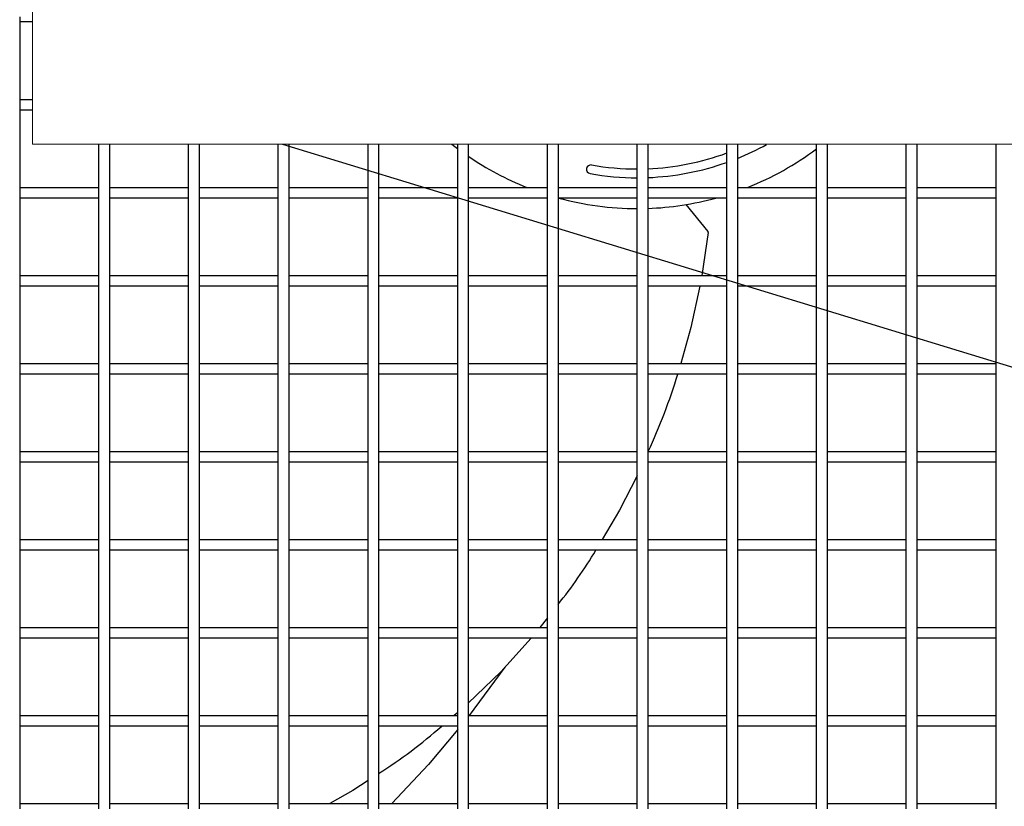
# Model space of a CAD drawing. Header units: millimetres. Extents: x 4 to 3534, y 14 to 98.
# Tile 39 of 161: x 18.506 to 18.786, y 58.35 to 58.574. Entities that reach past the tile are written whole.
import ezdxf

# ---------------------------------------------------------------- set-up
doc = ezdxf.new("R2010")
doc.units = ezdxf.units.MM
doc.header["$MEASUREMENT"] = 0
for name, color, linetype in [('ARQ - EQUIPO CONDENSADORA', 2, 'Continuous'), ('ARQ-TEXTO AMBIENTES', 2, 'Continuous'), ('ARQ-TEXTO4', 4, 'Continuous')]:
    doc.layers.add(name, color=color, linetype=linetype)

msp = doc.modelspace()

# ---------------------------------------------------------------- linework, layer by layer
at = {"layer": 'ARQ - EQUIPO CONDENSADORA', "color": 7, "linetype": 'Continuous'}
for p, q in [((18.50610317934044, 58.57443013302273), (18.50610317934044, 58.54943013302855)), ((18.50978867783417, 58.57293013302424), (18.50610317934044, 58.57293013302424)), ((18.50610317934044, 58.55093013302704), (18.50978867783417, 58.55093013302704)), ((18.50610317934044, 58.54943013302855), (18.50610317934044, 58.52443013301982)), ((18.50978867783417, 58.54793013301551), (18.50610317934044, 58.54793013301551)), ((18.5286031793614, 58.52442959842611), (18.5286031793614, 58.53819554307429)), ((18.53160317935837, 58.53819554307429), (18.53160317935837, 58.52443013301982)), ((18.55410317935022, 58.52442959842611), (18.55410317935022, 58.53819554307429)), ((18.55710317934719, 58.53819554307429), (18.55710317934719, 58.52443013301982)), ((18.57960317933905, 58.52442959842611), (18.57960317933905, 58.53819554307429)), ((18.58260317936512, 58.53819554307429), (18.58260317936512, 58.52443013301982)), ((18.60510317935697, 58.52442959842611), (18.60510317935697, 58.53819554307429)), ((18.60810317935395, 58.53819554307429), (18.60810317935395, 58.52443013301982)), ((18.6306031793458, 58.52442959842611), (18.6306031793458, 58.53819554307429)), ((18.63360317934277, 58.53819554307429), (18.63360317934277, 58.52443013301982)), ((18.65610317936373, 58.52442959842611), (18.65610317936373, 58.53819554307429)), ((18.6591031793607, 58.53819554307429), (18.6591031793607, 58.52443013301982)), ((18.68160317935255, 58.52442959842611), (18.68160317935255, 58.53819554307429)), ((18.68460317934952, 58.53819554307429), (18.68460317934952, 58.52443013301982)), ((18.70710317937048, 58.52442959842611), (18.70710317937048, 58.53819554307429)), ((18.71010317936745, 58.53819554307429), (18.71010317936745, 58.52443013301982)), ((18.7326031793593, 58.52442959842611), (18.7326031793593, 58.53819554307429)), ((18.73560317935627, 58.53819554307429), (18.73560317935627, 58.52443013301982)), ((18.75810317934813, 58.52442959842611), (18.75810317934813, 58.53819554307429)), ((18.7611031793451, 58.53819554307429), (18.7611031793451, 58.52443013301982)), ((18.78360317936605, 58.52442959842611), (18.78360317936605, 58.53819554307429)), ((18.50610317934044, 58.52593013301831), (18.5286031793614, 58.52593013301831)), ((18.53160317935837, 58.52593013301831), (18.55410317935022, 58.52593013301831)), ((18.55710317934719, 58.52593013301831), (18.57960317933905, 58.52593013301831)), ((18.58260317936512, 58.52593013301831), (18.60510317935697, 58.52593013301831)), ((18.60810317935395, 58.52593013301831), (18.6306031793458, 58.52593013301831)), ((18.63360317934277, 58.52593013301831), (18.65610317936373, 58.52593013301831)), ((18.6591031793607, 58.52593013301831), (18.68160317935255, 58.52593013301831)), ((18.68460317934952, 58.52593013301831), (18.70710317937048, 58.52593013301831)), ((18.71010317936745, 58.52593013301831), (18.7326031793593, 58.52593013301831)), ((18.73560317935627, 58.52593013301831), (18.75810317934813, 58.52593013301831)), ((18.7611031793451, 58.52593013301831), (18.78360317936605, 58.52593013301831)), ((18.50610317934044, 58.52443013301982), (18.50610317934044, 58.49943013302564)), ((18.5286031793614, 58.52293013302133), (18.50610317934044, 58.52293013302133)), ((18.5286031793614, 58.49942959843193), (18.5286031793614, 58.52442959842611)), ((18.53160317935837, 58.52443013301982), (18.53160317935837, 58.49943013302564)), ((18.55410317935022, 58.52293013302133), (18.53160317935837, 58.52293013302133)), ((18.55410317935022, 58.49942959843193), (18.55410317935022, 58.52442959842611)), ((18.55710317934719, 58.52443013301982), (18.55710317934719, 58.49943013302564)), ((18.57960317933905, 58.52293013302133), (18.55710317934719, 58.52293013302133)), ((18.57960317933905, 58.49942959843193), (18.57960317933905, 58.52442959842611)), ((18.58260317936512, 58.52443013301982), (18.58260317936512, 58.49943013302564)), ((18.60510317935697, 58.52293013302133), (18.58260317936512, 58.52293013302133)), ((18.60510317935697, 58.49942959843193), (18.60510317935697, 58.52442959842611)), ((18.60810317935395, 58.52443013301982), (18.60810317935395, 58.49943013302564)), ((18.6306031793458, 58.52293013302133), (18.60810317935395, 58.52293013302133)), ((18.6306031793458, 58.49942959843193), (18.6306031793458, 58.52442959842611)), ((18.63360317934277, 58.52443013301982), (18.63360317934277, 58.49943013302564)), ((18.65610317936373, 58.52293013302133), (18.63360317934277, 58.52293013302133)), ((18.65610317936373, 58.49942959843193), (18.65610317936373, 58.52442959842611)), ((18.6591031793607, 58.52443013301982), (18.6591031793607, 58.49943013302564)), ((18.68160317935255, 58.52293013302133), (18.6591031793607, 58.52293013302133)), ((18.68160317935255, 58.49942959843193), (18.68160317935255, 58.52442959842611)), ((18.68460317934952, 58.52443013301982), (18.68460317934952, 58.49943013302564)), ((18.70710317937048, 58.52293013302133), (18.68460317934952, 58.52293013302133)), ((18.70710317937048, 58.49942959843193), (18.70710317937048, 58.52442959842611)), ((18.71010317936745, 58.52443013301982), (18.71010317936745, 58.49943013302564)), ((18.7326031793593, 58.52293013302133), (18.71010317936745, 58.52293013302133)), ((18.7326031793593, 58.49942959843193), (18.7326031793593, 58.52442959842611)), ((18.73560317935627, 58.52443013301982), (18.73560317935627, 58.49943013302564)), ((18.75810317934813, 58.52293013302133), (18.73560317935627, 58.52293013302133)), ((18.75810317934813, 58.49942959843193), (18.75810317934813, 58.52442959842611)), ((18.7611031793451, 58.52443013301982), (18.7611031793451, 58.49943013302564)), ((18.78360317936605, 58.52293013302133), (18.7611031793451, 58.52293013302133)), ((18.78360317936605, 58.49942959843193), (18.78360317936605, 58.52442959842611)), ((18.69543048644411, 58.52106318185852), (18.70167573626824, 58.51344965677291)), ((18.70175527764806, 58.51317971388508), (18.69995040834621, 58.50093013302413)), ((18.50610317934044, 58.50093013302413), (18.5286031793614, 58.50093013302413)), ((18.53160317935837, 58.50093013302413), (18.55410317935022, 58.50093013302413)), ((18.55710317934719, 58.50093013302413), (18.57960317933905, 58.50093013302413)), ((18.58260317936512, 58.50093013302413), (18.60510317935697, 58.50093013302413)), ((18.60810317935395, 58.50093013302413), (18.6306031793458, 58.50093013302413)), ((18.63360317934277, 58.50093013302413), (18.65610317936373, 58.50093013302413)), ((18.6591031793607, 58.50093013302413), (18.68160317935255, 58.50093013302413)), ((18.68460317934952, 58.50093013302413), (18.70710317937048, 58.50093013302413)), ((18.71010317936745, 58.50093013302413), (18.7326031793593, 58.50093013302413)), ((18.73560317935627, 58.50093013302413), (18.75810317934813, 58.50093013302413)), ((18.7611031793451, 58.50093013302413), (18.78360317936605, 58.50093013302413)), ((18.50610317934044, 58.49943013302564), (18.50610317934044, 58.47443013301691)), ((18.5286031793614, 58.49793013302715), (18.50610317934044, 58.49793013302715)), ((18.5286031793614, 58.4744295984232), (18.5286031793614, 58.49942959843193)), ((18.53160317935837, 58.49943013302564), (18.53160317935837, 58.47443013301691)), ((18.55410317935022, 58.49793013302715), (18.53160317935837, 58.49793013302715)), ((18.55410317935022, 58.4744295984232), (18.55410317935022, 58.49942959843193)), ((18.55710317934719, 58.49943013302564), (18.55710317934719, 58.47443013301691)), ((18.57960317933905, 58.49793013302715), (18.55710317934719, 58.49793013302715)), ((18.57960317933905, 58.4744295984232), (18.57960317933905, 58.49942959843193)), ((18.58260317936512, 58.49943013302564), (18.58260317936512, 58.47443013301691)), ((18.60510317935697, 58.49793013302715), (18.58260317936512, 58.49793013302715)), ((18.60510317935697, 58.4744295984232), (18.60510317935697, 58.49942959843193)), ((18.60810317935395, 58.49943013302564), (18.60810317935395, 58.47443013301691)), ((18.6306031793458, 58.49793013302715), (18.60810317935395, 58.49793013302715)), ((18.6306031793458, 58.4744295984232), (18.6306031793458, 58.49942959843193)), ((18.63360317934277, 58.49943013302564), (18.63360317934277, 58.47443013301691)), ((18.65610317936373, 58.49793013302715), (18.63360317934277, 58.49793013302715)), ((18.65610317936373, 58.4744295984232), (18.65610317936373, 58.49942959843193)), ((18.6591031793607, 58.49943013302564), (18.6591031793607, 58.47443013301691)), ((18.68160317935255, 58.49793013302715), (18.6591031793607, 58.49793013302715)), ((18.68160317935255, 58.4744295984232), (18.68160317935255, 58.49942959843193)), ((18.68460317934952, 58.49943013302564), (18.68460317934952, 58.47443013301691)), ((18.70710317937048, 58.49793013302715), (18.68460317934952, 58.49793013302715)), ((18.69939445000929, 58.49793013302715), (18.69688105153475, 58.48616189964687)), ((18.70710317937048, 58.4744295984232), (18.70710317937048, 58.49942959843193)), ((18.71010317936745, 58.49943013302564), (18.71010317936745, 58.47443013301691)), ((18.7326031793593, 58.49793013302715), (18.71010317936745, 58.49793013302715)), ((18.7326031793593, 58.4744295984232), (18.7326031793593, 58.49942959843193)), ((18.73560317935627, 58.49943013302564), (18.73560317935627, 58.47443013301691)), ((18.75810317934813, 58.49793013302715), (18.73560317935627, 58.49793013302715)), ((18.75810317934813, 58.4744295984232), (18.75810317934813, 58.49942959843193)), ((18.7611031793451, 58.49943013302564), (18.7611031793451, 58.47443013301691)), ((18.78360317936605, 58.49793013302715), (18.7611031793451, 58.49793013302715)), ((18.78360317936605, 58.4744295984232), (18.78360317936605, 58.49942959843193)), ((18.69688105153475, 58.48616189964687), (18.69400280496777, 58.4759301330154)), ((18.50610317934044, 58.4759301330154), (18.5286031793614, 58.4759301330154)), ((18.53160317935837, 58.4759301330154), (18.55410317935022, 58.4759301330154)), ((18.55710317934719, 58.4759301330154), (18.57960317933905, 58.4759301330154)), ((18.58260317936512, 58.4759301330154), (18.60510317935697, 58.4759301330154)), ((18.60810317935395, 58.4759301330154), (18.6306031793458, 58.4759301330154)), ((18.63360317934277, 58.4759301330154), (18.65610317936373, 58.4759301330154)), ((18.6591031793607, 58.4759301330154), (18.68160317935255, 58.4759301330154)), ((18.68460317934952, 58.4759301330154), (18.70710317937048, 58.4759301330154)), ((18.71010317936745, 58.4759301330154), (18.7326031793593, 58.4759301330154)), ((18.73560317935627, 58.4759301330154), (18.75810317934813, 58.4759301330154)), ((18.7611031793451, 58.4759301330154), (18.78360317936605, 58.4759301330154)), ((18.50610317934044, 58.47443013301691), (18.50610317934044, 58.44943013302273)), ((18.5286031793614, 58.47293013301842), (18.50610317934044, 58.47293013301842)), ((18.5286031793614, 58.44942959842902), (18.5286031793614, 58.4744295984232)), ((18.53160317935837, 58.47443013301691), (18.53160317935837, 58.44943013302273)), ((18.55410317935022, 58.47293013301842), (18.53160317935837, 58.47293013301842)), ((18.55410317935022, 58.44942959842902), (18.55410317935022, 58.4744295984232)), ((18.55710317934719, 58.47443013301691), (18.55710317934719, 58.44943013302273)), ((18.57960317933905, 58.47293013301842), (18.55710317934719, 58.47293013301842)), ((18.57960317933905, 58.44942959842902), (18.57960317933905, 58.4744295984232)), ((18.58260317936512, 58.47443013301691), (18.58260317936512, 58.44943013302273)), ((18.60510317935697, 58.47293013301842), (18.58260317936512, 58.47293013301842)), ((18.60510317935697, 58.44942959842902), (18.60510317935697, 58.4744295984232)), ((18.60810317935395, 58.47443013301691), (18.60810317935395, 58.44943013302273)), ((18.6306031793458, 58.47293013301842), (18.60810317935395, 58.47293013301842)), ((18.6306031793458, 58.44942959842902), (18.6306031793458, 58.4744295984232)), ((18.63360317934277, 58.47443013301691), (18.63360317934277, 58.44943013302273)), ((18.65610317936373, 58.47293013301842), (18.63360317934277, 58.47293013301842)), ((18.65610317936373, 58.44942959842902), (18.65610317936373, 58.4744295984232)), ((18.6591031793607, 58.47443013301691), (18.6591031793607, 58.44943013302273)), ((18.68160317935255, 58.47293013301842), (18.6591031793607, 58.47293013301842)), ((18.68160317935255, 58.44942959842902), (18.68160317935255, 58.4744295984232)), ((18.68460317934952, 58.47443013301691), (18.68460317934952, 58.44943013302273)), ((18.70710317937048, 58.47293013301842), (18.68460317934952, 58.47293013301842)), ((18.70710317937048, 58.44942959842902), (18.70710317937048, 58.4744295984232)), ((18.71010317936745, 58.47443013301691), (18.71010317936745, 58.44943013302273)), ((18.7326031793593, 58.47293013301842), (18.71010317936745, 58.47293013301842)), ((18.7326031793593, 58.44942959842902), (18.7326031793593, 58.4744295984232)), ((18.73560317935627, 58.47443013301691), (18.73560317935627, 58.44943013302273)), ((18.75810317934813, 58.47293013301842), (18.73560317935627, 58.47293013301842)), ((18.75810317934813, 58.44942959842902), (18.75810317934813, 58.4744295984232)), ((18.7611031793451, 58.47443013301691), (18.7611031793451, 58.44943013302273)), ((18.78360317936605, 58.47293013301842), (18.7611031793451, 58.47293013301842)), ((18.78360317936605, 58.44942959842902), (18.78360317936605, 58.4744295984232)), ((18.50610317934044, 58.45093013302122), (18.5286031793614, 58.45093013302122)), ((18.50610317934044, 58.44943013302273), (18.50610317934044, 58.424430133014)), ((18.5286031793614, 58.42442959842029), (18.5286031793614, 58.44942959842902)), ((18.53160317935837, 58.45093013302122), (18.55410317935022, 58.45093013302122)), ((18.53160317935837, 58.44943013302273), (18.53160317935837, 58.424430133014)), ((18.55410317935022, 58.42442959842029), (18.55410317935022, 58.44942959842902)), ((18.55710317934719, 58.45093013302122), (18.57960317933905, 58.45093013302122)), ((18.55710317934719, 58.44943013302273), (18.55710317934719, 58.424430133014)), ((18.57960317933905, 58.42442959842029), (18.57960317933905, 58.44942959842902)), ((18.58260317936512, 58.45093013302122), (18.60510317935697, 58.45093013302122)), ((18.58260317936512, 58.44943013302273), (18.58260317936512, 58.424430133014)), ((18.60510317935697, 58.42442959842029), (18.60510317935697, 58.44942959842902)), ((18.60810317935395, 58.45093013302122), (18.6306031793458, 58.45093013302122)), ((18.60810317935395, 58.44943013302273), (18.60810317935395, 58.424430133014)), ((18.6306031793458, 58.42442959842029), (18.6306031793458, 58.44942959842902)), ((18.63360317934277, 58.45093013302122), (18.65610317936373, 58.45093013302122)), ((18.63360317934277, 58.44943013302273), (18.63360317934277, 58.424430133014)), ((18.65610317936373, 58.42442959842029), (18.65610317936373, 58.44942959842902)), ((18.6591031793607, 58.45093013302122), (18.68160317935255, 58.45093013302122)), ((18.6591031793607, 58.44943013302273), (18.6591031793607, 58.424430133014)), ((18.68160317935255, 58.42442959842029), (18.68160317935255, 58.44942959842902)), ((18.68460317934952, 58.45093013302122), (18.70710317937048, 58.45093013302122)), ((18.68460317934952, 58.44943013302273), (18.68460317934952, 58.424430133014)), ((18.70710317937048, 58.42442959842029), (18.70710317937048, 58.44942959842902)), ((18.71010317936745, 58.45093013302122), (18.7326031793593, 58.45093013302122)), ((18.71010317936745, 58.44943013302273), (18.71010317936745, 58.424430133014)), ((18.7326031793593, 58.42442959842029), (18.7326031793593, 58.44942959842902)), ((18.73560317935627, 58.45093013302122), (18.75810317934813, 58.45093013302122)), ((18.73560317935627, 58.44943013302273), (18.73560317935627, 58.424430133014)), ((18.75810317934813, 58.42442959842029), (18.75810317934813, 58.44942959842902)), ((18.7611031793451, 58.45093013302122), (18.78360317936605, 58.45093013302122)), ((18.7611031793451, 58.44943013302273), (18.7611031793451, 58.424430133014)), ((18.78360317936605, 58.42442959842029), (18.78360317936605, 58.44942959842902)), ((18.5286031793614, 58.44793013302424), (18.50610317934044, 58.44793013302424)), ((18.55410317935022, 58.44793013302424), (18.53160317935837, 58.44793013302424)), ((18.57960317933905, 58.44793013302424), (18.55710317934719, 58.44793013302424)), ((18.60510317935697, 58.44793013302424), (18.58260317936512, 58.44793013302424)), ((18.6306031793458, 58.44793013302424), (18.60810317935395, 58.44793013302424)), ((18.65610317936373, 58.44793013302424), (18.63360317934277, 58.44793013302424)), ((18.68160317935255, 58.44793013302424), (18.6591031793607, 58.44793013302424)), ((18.70710317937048, 58.44793013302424), (18.68460317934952, 58.44793013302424)), ((18.7326031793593, 58.44793013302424), (18.71010317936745, 58.44793013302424)), ((18.75810317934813, 58.44793013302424), (18.73560317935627, 58.44793013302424)), ((18.78360317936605, 58.44793013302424), (18.7611031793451, 58.44793013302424)), ((18.68160317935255, 58.44403769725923), (18.67662619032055, 58.43424499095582)), ((18.67662619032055, 58.43424499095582), (18.67168309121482, 58.42593013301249)), ((18.50610317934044, 58.42593013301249), (18.5286031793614, 58.42593013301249)), ((18.50610317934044, 58.424430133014), (18.50610317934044, 58.39943013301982)), ((18.5286031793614, 58.39942959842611), (18.5286031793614, 58.42442959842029)), ((18.53160317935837, 58.42593013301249), (18.55410317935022, 58.42593013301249)), ((18.53160317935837, 58.424430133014), (18.53160317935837, 58.39943013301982)), ((18.55410317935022, 58.39942959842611), (18.55410317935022, 58.42442959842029)), ((18.55710317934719, 58.42593013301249), (18.57960317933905, 58.42593013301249)), ((18.55710317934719, 58.424430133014), (18.55710317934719, 58.39943013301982)), ((18.57960317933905, 58.39942959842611), (18.57960317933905, 58.42442959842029)), ((18.58260317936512, 58.42593013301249), (18.60510317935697, 58.42593013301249)), ((18.58260317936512, 58.424430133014), (18.58260317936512, 58.39943013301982)), ((18.60510317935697, 58.39942959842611), (18.60510317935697, 58.42442959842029)), ((18.60810317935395, 58.42593013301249), (18.6306031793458, 58.42593013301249)), ((18.60810317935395, 58.424430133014), (18.60810317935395, 58.39943013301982)), ((18.6306031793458, 58.39942959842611), (18.6306031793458, 58.42442959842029)), ((18.63360317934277, 58.42593013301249), (18.65610317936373, 58.42593013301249)), ((18.63360317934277, 58.424430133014), (18.63360317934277, 58.39943013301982)), ((18.65610317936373, 58.39942959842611), (18.65610317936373, 58.42442959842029)), ((18.6591031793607, 58.42593013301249), (18.68160317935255, 58.42593013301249)), ((18.6591031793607, 58.424430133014), (18.6591031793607, 58.39943013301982)), ((18.68160317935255, 58.39942959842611), (18.68160317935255, 58.42442959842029)), ((18.68460317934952, 58.42593013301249), (18.70710317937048, 58.42593013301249)), ((18.68460317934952, 58.424430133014), (18.68460317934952, 58.39943013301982)), ((18.70710317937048, 58.39942959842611), (18.70710317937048, 58.42442959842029)), ((18.71010317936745, 58.42593013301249), (18.7326031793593, 58.42593013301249)), ((18.71010317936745, 58.424430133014), (18.71010317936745, 58.39943013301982)), ((18.7326031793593, 58.39942959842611), (18.7326031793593, 58.42442959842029)), ((18.73560317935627, 58.42593013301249), (18.75810317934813, 58.42593013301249)), ((18.73560317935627, 58.424430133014), (18.73560317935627, 58.39943013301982)), ((18.75810317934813, 58.39942959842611), (18.75810317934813, 58.42442959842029)), ((18.7611031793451, 58.42593013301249), (18.78360317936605, 58.42593013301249)), ((18.7611031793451, 58.424430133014), (18.7611031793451, 58.39943013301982)), ((18.78360317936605, 58.39942959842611), (18.78360317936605, 58.42442959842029)), ((18.5286031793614, 58.42293013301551), (18.50610317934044, 58.42293013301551)), ((18.55410317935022, 58.42293013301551), (18.53160317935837, 58.42293013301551)), ((18.57960317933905, 58.42293013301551), (18.55710317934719, 58.42293013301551)), ((18.60510317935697, 58.42293013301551), (18.58260317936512, 58.42293013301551)), ((18.6306031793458, 58.42293013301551), (18.60810317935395, 58.42293013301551)), ((18.65610317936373, 58.42293013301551), (18.63360317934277, 58.42293013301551)), ((18.68160317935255, 58.42293013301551), (18.6591031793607, 58.42293013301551)), ((18.70710317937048, 58.42293013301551), (18.68460317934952, 58.42293013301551)), ((18.7326031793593, 58.42293013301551), (18.71010317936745, 58.42293013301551)), ((18.75810317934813, 58.42293013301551), (18.73560317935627, 58.42293013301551)), ((18.78360317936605, 58.42293013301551), (18.7611031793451, 58.42293013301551)), ((18.65610317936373, 58.40368905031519), (18.65392841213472, 58.40093013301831)), ((18.50610317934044, 58.40093013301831), (18.5286031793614, 58.40093013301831)), ((18.50610317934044, 58.39943013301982), (18.50610317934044, 58.37443013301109)), ((18.5286031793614, 58.37442959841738), (18.5286031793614, 58.39942959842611)), ((18.53160317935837, 58.40093013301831), (18.55410317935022, 58.40093013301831)), ((18.53160317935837, 58.39943013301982), (18.53160317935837, 58.37443013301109)), ((18.55410317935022, 58.37442959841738), (18.55410317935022, 58.39942959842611)), ((18.55710317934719, 58.40093013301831), (18.57960317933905, 58.40093013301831)), ((18.55710317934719, 58.39943013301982), (18.55710317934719, 58.37443013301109)), ((18.57960317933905, 58.37442959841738), (18.57960317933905, 58.39942959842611)), ((18.58260317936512, 58.40093013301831), (18.60510317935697, 58.40093013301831)), ((18.58260317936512, 58.39943013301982), (18.58260317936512, 58.37443013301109)), ((18.60510317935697, 58.37442959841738), (18.60510317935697, 58.39942959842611)), ((18.60810317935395, 58.40093013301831), (18.6306031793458, 58.40093013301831)), ((18.60810317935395, 58.39943013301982), (18.60810317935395, 58.37443013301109)), ((18.6306031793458, 58.37442959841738), (18.6306031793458, 58.39942959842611)), ((18.63360317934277, 58.40093013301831), (18.65610317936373, 58.40093013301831)), ((18.63360317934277, 58.39943013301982), (18.63360317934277, 58.37443013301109)), ((18.65610317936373, 58.37442959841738), (18.65610317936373, 58.39942959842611)), ((18.6591031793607, 58.40093013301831), (18.68160317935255, 58.40093013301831)), ((18.6591031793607, 58.39943013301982), (18.6591031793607, 58.37443013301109)), ((18.68160317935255, 58.37442959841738), (18.68160317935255, 58.39942959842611)), ((18.68460317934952, 58.40093013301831), (18.70710317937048, 58.40093013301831)), ((18.68460317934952, 58.39943013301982), (18.68460317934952, 58.37443013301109)), ((18.70710317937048, 58.37442959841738), (18.70710317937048, 58.39942959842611)), ((18.71010317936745, 58.40093013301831), (18.7326031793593, 58.40093013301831)), ((18.71010317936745, 58.39943013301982), (18.71010317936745, 58.37443013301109)), ((18.7326031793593, 58.37442959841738), (18.7326031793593, 58.39942959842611)), ((18.73560317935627, 58.40093013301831), (18.75810317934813, 58.40093013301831)), ((18.73560317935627, 58.39943013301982), (18.73560317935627, 58.37443013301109)), ((18.75810317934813, 58.37442959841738), (18.75810317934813, 58.39942959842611)), ((18.7611031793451, 58.40093013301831), (18.78360317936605, 58.40093013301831)), ((18.7611031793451, 58.39943013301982), (18.7611031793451, 58.37443013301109)), ((18.78360317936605, 58.37442959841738), (18.78360317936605, 58.39942959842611)), ((18.5286031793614, 58.39793013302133), (18.50610317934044, 58.39793013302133)), ((18.55410317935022, 58.39793013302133), (18.53160317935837, 58.39793013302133)), ((18.57960317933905, 58.39793013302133), (18.55710317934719, 58.39793013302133)), ((18.60510317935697, 58.39793013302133), (18.58260317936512, 58.39793013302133)), ((18.6306031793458, 58.39793013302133), (18.60810317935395, 58.39793013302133)), ((18.65610317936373, 58.39793013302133), (18.63360317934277, 58.39793013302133)), ((18.65144143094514, 58.39793013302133), (18.64281494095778, 58.38837661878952)), ((18.68160317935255, 58.39793013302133), (18.6591031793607, 58.39793013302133)), ((18.70710317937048, 58.39793013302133), (18.68460317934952, 58.39793013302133)), ((18.7326031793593, 58.39793013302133), (18.71010317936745, 58.39793013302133)), ((18.75810317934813, 58.39793013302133), (18.73560317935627, 58.39793013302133)), ((18.78360317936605, 58.39793013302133), (18.7611031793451, 58.39793013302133)), ((18.64281494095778, 58.38837661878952), (18.63360317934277, 58.37944131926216)), ((18.64403506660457, 58.38972786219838), (18.6338649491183, 58.37593013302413)), ((18.6306031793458, 58.37682593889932), (18.62955490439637, 58.37593013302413)), ((18.50610317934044, 58.37593013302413), (18.5286031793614, 58.37593013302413)), ((18.50610317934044, 58.37443013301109), (18.50610317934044, 58.34943013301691)), ((18.5286031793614, 58.3494295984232), (18.5286031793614, 58.37442959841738)), ((18.53160317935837, 58.37593013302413), (18.55410317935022, 58.37593013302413)), ((18.53160317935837, 58.37443013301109), (18.53160317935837, 58.34943013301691)), ((18.55410317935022, 58.3494295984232), (18.55410317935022, 58.37442959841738)), ((18.55710317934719, 58.37593013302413), (18.57960317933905, 58.37593013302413)), ((18.55710317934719, 58.37443013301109), (18.55710317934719, 58.34943013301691)), ((18.57960317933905, 58.3494295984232), (18.57960317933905, 58.37442959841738)), ((18.58260317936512, 58.37593013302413), (18.60510317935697, 58.37593013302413)), ((18.58260317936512, 58.37443013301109), (18.58260317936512, 58.34943013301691)), ((18.60510317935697, 58.3494295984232), (18.60510317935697, 58.37442959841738)), ((18.60810317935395, 58.37593013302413), (18.6306031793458, 58.37593013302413)), ((18.60810317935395, 58.37443013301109), (18.60810317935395, 58.34943013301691)), ((18.6306031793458, 58.3494295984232), (18.6306031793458, 58.37442959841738)), ((18.63360317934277, 58.37593013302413), (18.65610317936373, 58.37593013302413)), ((18.63360317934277, 58.37443013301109), (18.63360317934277, 58.34943013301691)), ((18.65610317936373, 58.3494295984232), (18.65610317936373, 58.37442959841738)), ((18.6591031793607, 58.37593013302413), (18.68160317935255, 58.37593013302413)), ((18.6591031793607, 58.37443013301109), (18.6591031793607, 58.34943013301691)), ((18.68160317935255, 58.3494295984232), (18.68160317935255, 58.37442959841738)), ((18.68460317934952, 58.37593013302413), (18.70710317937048, 58.37593013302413)), ((18.68460317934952, 58.37443013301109), (18.68460317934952, 58.34943013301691)), ((18.70710317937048, 58.3494295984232), (18.70710317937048, 58.37442959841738)), ((18.71010317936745, 58.37593013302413), (18.7326031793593, 58.37593013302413)), ((18.71010317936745, 58.37443013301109), (18.71010317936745, 58.34943013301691)), ((18.7326031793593, 58.3494295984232), (18.7326031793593, 58.37442959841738)), ((18.73560317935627, 58.37593013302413), (18.75810317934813, 58.37593013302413)), ((18.73560317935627, 58.37443013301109), (18.73560317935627, 58.34943013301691)), ((18.75810317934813, 58.3494295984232), (18.75810317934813, 58.37442959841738)), ((18.7611031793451, 58.37593013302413), (18.78360317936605, 58.37593013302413)), ((18.7611031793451, 58.37443013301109), (18.7611031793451, 58.34943013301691)), ((18.78360317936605, 58.3494295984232), (18.78360317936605, 58.37442959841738)), ((18.5286031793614, 58.3729301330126), (18.50610317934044, 58.3729301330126)), ((18.55410317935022, 58.3729301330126), (18.53160317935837, 58.3729301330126)), ((18.57960317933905, 58.3729301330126), (18.55710317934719, 58.3729301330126)), ((18.60510317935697, 58.3729301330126), (18.58260317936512, 58.3729301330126)), ((18.6306031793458, 58.3729301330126), (18.60810317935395, 58.3729301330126)), ((18.6306031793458, 58.37200774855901), (18.62228626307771, 58.36201371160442)), ((18.65610317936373, 58.3729301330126), (18.63360317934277, 58.3729301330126)), ((18.68160317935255, 58.3729301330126), (18.6591031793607, 58.3729301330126)), ((18.70710317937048, 58.3729301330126), (18.68460317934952, 58.3729301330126)), ((18.7326031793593, 58.3729301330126), (18.71010317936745, 58.3729301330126)), ((18.75810317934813, 58.3729301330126), (18.73560317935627, 58.3729301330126)), ((18.78360317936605, 58.3729301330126), (18.7611031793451, 58.3729301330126)), ((18.62228626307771, 58.36201371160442), (18.61188541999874, 58.3509301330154)), ((18.60510317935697, 58.35749856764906), (18.60079460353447, 58.35465755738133)), ((18.60079460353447, 58.35465755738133), (18.59428501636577, 58.3509301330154)), ((18.50610317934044, 58.3509301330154), (18.5286031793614, 58.3509301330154)), ((18.53160317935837, 58.3509301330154), (18.55410317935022, 58.3509301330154)), ((18.55710317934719, 58.3509301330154), (18.57960317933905, 58.3509301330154)), ((18.58260317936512, 58.3509301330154), (18.60510317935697, 58.3509301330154)), ((18.60810317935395, 58.3509301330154), (18.6306031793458, 58.3509301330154)), ((18.63360317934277, 58.3509301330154), (18.65610317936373, 58.3509301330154)), ((18.6591031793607, 58.3509301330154), (18.68160317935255, 58.3509301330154)), ((18.68460317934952, 58.3509301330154), (18.70710317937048, 58.3509301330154)), ((18.71010317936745, 58.3509301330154), (18.7326031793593, 58.3509301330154)), ((18.73560317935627, 58.3509301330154), (18.75810317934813, 58.3509301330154)), ((18.7611031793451, 58.3509301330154), (18.78360317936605, 58.3509301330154))]:
    msp.add_line(p, q, dxfattribs=at)
for centre, radius, start, end in [((18.68160417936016, 58.60493113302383), 0.08500000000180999, 231.7322025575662, 233.1292597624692), ((18.68160417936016, 58.60493113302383), 0.07625000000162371, 291.9475319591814, 298.8326881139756), ((18.68160417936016, 58.60493113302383), 0.08500000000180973, 291.6548686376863, 306.8690550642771), ((18.68160417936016, 58.60493113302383), 0.08500000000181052, 235.6173134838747, 248.3451313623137), ((18.68160417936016, 58.60493113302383), 0.07375000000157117, 272.3305414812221, 290.2275335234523), ((18.66843910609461, 58.53109563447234), 0.001250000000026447, 79.89024684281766, 259.8902468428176), ((18.68160417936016, 58.60493113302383), 0.07375000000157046, 259.8902468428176, 269.99922310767), ((18.68160417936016, 58.60493113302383), 0.07625000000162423, 272.2540901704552, 289.536853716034), ((18.68160417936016, 58.60493113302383), 0.07625000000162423, 259.8902468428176, 269.9992485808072), ((18.68160417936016, 58.60493113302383), 0.08500000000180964, 254.7348297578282, 269.9993259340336), ((18.68160417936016, 58.60493113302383), 0.08500000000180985, 272.0219495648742, 285.2651702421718), ((18.70139665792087, 58.51322073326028), 0.000360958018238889, 353.4747941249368, 39.36148304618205), ((18.52195836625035, 58.52560327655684), 0.1791202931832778, 335.3617157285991, 342.8984758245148), ((18.55476640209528, 58.49196835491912), 0.1342457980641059, 321.0055597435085, 329.0515082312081), ((18.52952629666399, 58.48295439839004), 0.146359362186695, 302.4712517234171, 311.2586257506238)]:
    msp.add_arc(centre, radius, start, end, dxfattribs=at)
at = {"layer": 'ARQ-TEXTO AMBIENTES', "color": 7}
msp.add_line((18.58075370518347, 58.53819554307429), (19.58816872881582, 58.23074465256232), dxfattribs=at)
at = {"layer": 'ARQ-TEXTO4', "color": 7, "lineweight": 13}
for p, q in [((18.50978867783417, 58.67166672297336), (18.50978867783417, 58.53819554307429)), ((18.50978867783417, 58.53819554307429), (18.85341968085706, 58.53819554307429))]:
    msp.add_line(p, q, dxfattribs=at)

doc.saveas('drawing.dxf')
